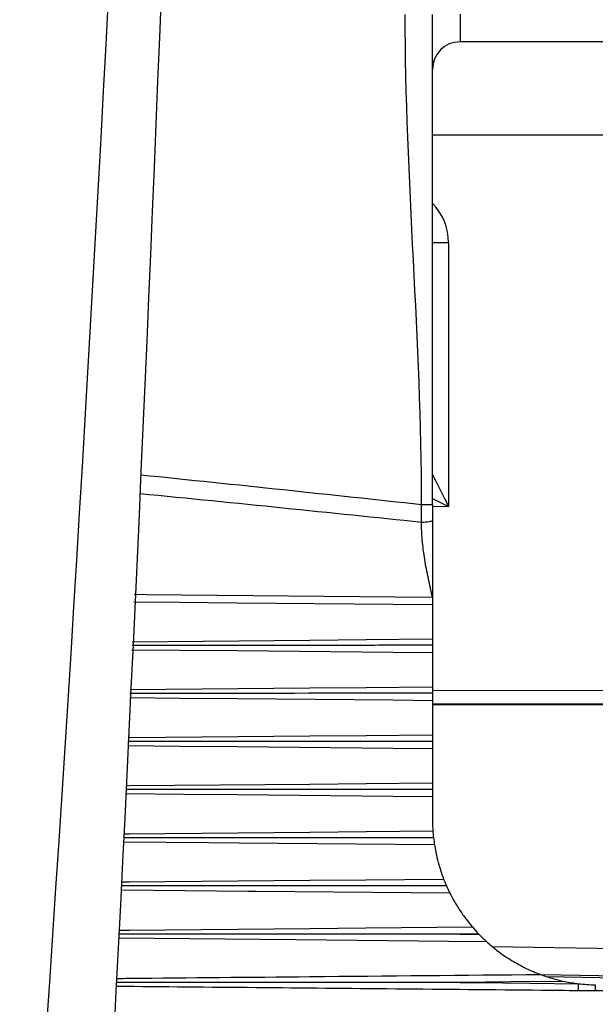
# Model space of a CAD drawing. Header units: millimetres. Extents: x 15458 to 16410, y 10212 to 11278.
# Tile 6 of 139: x 15857 to 15867, y 10691 to 10708. Entities that reach past the tile are written whole.
import ezdxf

# ---------------------------------------------------------------- set-up
doc = ezdxf.new("R2010")
doc.units = ezdxf.units.MM

msp = doc.modelspace()

# ---------------------------------------------------------------- linework, layer by layer
at = {"color": 7, "linetype": 'Continuous', "lineweight": 25}
for p, q in [((15864.851, 10708.526), (15864.851, 10708.026)), ((15870.851, 10708.026), (15864.851, 10708.026)), ((15864.351, 10706.341), (15871.146, 10706.341)), ((15864.351, 10704.397), (15864.642, 10704.397)), ((15864.642, 10704.397), (15864.642, 10699.623)), ((15864.642, 10699.623), (15864.351, 10699.618)), ((15864.351, 10697.843), (15864.351, 10697.228)), ((15864.351, 10696.978), (15864.351, 10696.362)), ((15864.351, 10696.297), (15870.095, 10696.299)), ((15864.351, 10696.111), (15864.351, 10695.494)), ((15870.099, 10696.049), (15864.351, 10696.047)), ((15864.351, 10696.041), (15870.901, 10696.041)), ((15864.351, 10695.243), (15864.351, 10694.625)), ((15864.351, 10694.374), (15864.351, 10693.972)), ((15865.189, 10691.891), (15864.845, 10691.888)), ((15864.845, 10691.888), (15865.196, 10691.884)), ((15865.431, 10691.667), (15870.187, 10691.584)), ((15869.262, 10691.1), (15866.329, 10691.151)), ((15866.41, 10691.123), (15869.185, 10691.075))]:
    msp.add_line(p, q, dxfattribs=at)
at = {"color": 7, "linetype": 'Continuous', "lineweight": 25, "flags": 128}
for points in [[(15858.956, 10698.036), (15859.176, 10698.033), (15863.677, 10697.989), (15864.351, 10697.983)], [(15864.351, 10697.843), (15863.643, 10697.849), (15860.812, 10697.875), (15859.78, 10697.884), (15858.95, 10697.892)], [(15858.919, 10697.177), (15862.134, 10697.207), (15863.149, 10697.217), (15864.351, 10697.228)], [(15864.351, 10696.978), (15863.643, 10696.984), (15860.812, 10697.01), (15859.78, 10697.019), (15858.912, 10697.027)], [(15858.881, 10696.311), (15862.134, 10696.341), (15863.149, 10696.35), (15864.351, 10696.362)], [(15864.351, 10696.111), (15863.643, 10696.118), (15860.812, 10696.143), (15859.78, 10696.153), (15858.874, 10696.161)], [(15858.843, 10695.442), (15858.867, 10695.443), (15862.134, 10695.473), (15863.149, 10695.483), (15864.351, 10695.494)], [(15864.351, 10695.243), (15863.643, 10695.249), (15860.812, 10695.275), (15859.78, 10695.285), (15858.837, 10695.293)], [(15858.806, 10694.573), (15858.867, 10694.574), (15862.134, 10694.604), (15863.149, 10694.614), (15864.351, 10694.625)], [(15864.351, 10694.374), (15863.643, 10694.38), (15860.812, 10694.406), (15859.85, 10694.415), (15858.799, 10694.424)], [(15858.768, 10693.703), (15858.867, 10693.704), (15862.134, 10693.734), (15863.149, 10693.744), (15864.358, 10693.755)], [(15864.387, 10693.503), (15863.68, 10693.509), (15860.852, 10693.536), (15860.301, 10693.541), (15858.761, 10693.555)], [(15858.73, 10692.832), (15858.867, 10692.833), (15862.134, 10692.863), (15863.147, 10692.873), (15864.554, 10692.886)], [(15864.668, 10692.629), (15863.965, 10692.636), (15861.156, 10692.662), (15861.019, 10692.663), (15858.723, 10692.684)], [(15858.686, 10691.96), (15858.867, 10691.962), (15862.134, 10691.992), (15863.144, 10692.002), (15865.073, 10692.02)], [(15865.333, 10691.752), (15864.642, 10691.758), (15861.879, 10691.784), (15858.679, 10691.814)], [(15866.742, 10691.034), (15865.768, 10691.024), (15864.845, 10691.015)], [(15864.845, 10691.015), (15865.143, 10691.012), (15866.118, 10691.002), (15866.993, 10690.993)], [(15866.992, 10690.865), (15866.992, 10690.876), (15866.992, 10690.889), (15866.992, 10690.903), (15866.992, 10690.919), (15866.992, 10690.937), (15866.992, 10690.955), (15866.993, 10690.974), (15866.993, 10690.993)]]:
    msp.add_lwpolyline(points, dxfattribs=at)
at = {"color": 7, "linetype": 'Continuous', "lineweight": 25}
for centre, radius, start, end in [((15864.851, 10707.526), 0.5, 90, 180), ((15957.661, 10690.103), 90.367, 179.4491, 179.51854)]:
    msp.add_arc(centre, radius, start, end, dxfattribs=at)
for centre, major_axis, ratio, start_param, end_param in [((15863.642, 10704.396), (0.385, 0.924), 0.999149, 5.107354, 5.89046), ((12922.367, 10691.451), (2979.078, 0), 0.017455, 0.158391, 0.168855), ((15864.651, 10699.623), (-0.5, 0.983), 0.007052, 0.941163, 1.567211), ((12922.332, 10691.451), (2979.078, 0), 0.016784, 0.158325, 0.168816), ((15864.651, 10699.623), (0.991, -0.483), 0.003467, 4.406678, 4.705278)]:
    msp.add_ellipse(centre, major_axis=major_axis, ratio=ratio, start_param=start_param, end_param=end_param, dxfattribs=at)
for points in [[(15858.467, 10687.714), (15859.355, 10704.433), (15859.983, 10721.182), (15860.283, 10737.938)], [(15859.647, 10737.68), (15859.137, 10719.566), (15858.215, 10701.472), (15856.882, 10683.399)], [(15864.154, 10699.653), (15864.154, 10702.608), (15863.859, 10705.563), (15863.859, 10708.519)], [(15864.351, 10699.653), (15864.351, 10702.608), (15864.351, 10705.563), (15864.351, 10708.519)], [(15864.151, 10699.335), (15864.152, 10699.44), (15864.153, 10699.547), (15864.154, 10699.653)], [(15864.351, 10693.972), (15864.351, 10693.878), (15864.355, 10693.798), (15864.358, 10693.755)], [(15864.37, 10693.632), (15864.376, 10693.581), (15864.383, 10693.53), (15864.387, 10693.503)], [(15864.606, 10692.76), (15864.629, 10692.709), (15864.653, 10692.658), (15864.668, 10692.629)], [(15865.073, 10692.02), (15865.098, 10691.99), (15865.144, 10691.939), (15865.189, 10691.891)], [(15865.189, 10691.891), (15865.192, 10691.889), (15865.194, 10691.887), (15865.196, 10691.884)], [(15866.742, 10691.034), (15866.825, 10691.017), (15866.909, 10691.003), (15866.993, 10690.993)], [(15866.993, 10690.993), (15867.094, 10690.981), (15867.196, 10690.974), (15867.298, 10690.972)]]:
    msp.add_open_spline(points, degree=3, dxfattribs=at)
for points, knots in [([(15864.351, 10699.653), (15864.351, 10699.653), (15864.331, 10699.653), (15864.255, 10699.653), (15864.201, 10699.653), (15864.154, 10699.653)], [0, 0, 0, 0, 0.5, 0.5, 1, 1, 1, 1]), ([(15864.351, 10699.653), (15864.351, 10699.605), (15864.351, 10699.509), (15864.351, 10699.414), (15864.351, 10699.366)], [0, 0, 0, 0, 0.49998, 1, 1, 1, 1]), ([(15864.351, 10699.366), (15864.351, 10699.359), (15864.331, 10699.35), (15864.253, 10699.338), (15864.198, 10699.335), (15864.151, 10699.335)], [0, 0, 0, 0, 0.5, 0.5, 1, 1, 1, 1]), ([(15864.351, 10697.983), (15864.326, 10698.095), (15864.287, 10698.267), (15864.242, 10698.493), (15864.201, 10698.724), (15864.161, 10699.002), (15864.154, 10699.228), (15864.151, 10699.335)], [0, 0, 0, 0, 0.252535, 0.385332, 0.503746, 0.766543, 1, 1, 1, 1]), ([(15864.351, 10699.366), (15864.351, 10699.314), (15864.351, 10699.206), (15864.351, 10699.039), (15864.351, 10698.862), (15864.351, 10698.686), (15864.351, 10698.508), (15864.351, 10698.276), (15864.351, 10698.099), (15864.351, 10697.983)], [0, 0, 0, 0, 0.114162, 0.234854, 0.362335, 0.496822, 0.616097, 0.747935, 1, 1, 1, 1]), ([(15864.351, 10697.983), (15864.351, 10697.966), (15864.351, 10697.949), (15864.351, 10697.932), (15864.351, 10697.916), (15864.351, 10697.9), (15864.351, 10697.885), (15864.351, 10697.871), (15864.351, 10697.858), (15864.351, 10697.847), (15864.351, 10697.846), (15864.351, 10697.844), (15864.351, 10697.843)], [0, 0, 0, 0, 0.0000503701, 0.0000503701, 0.0000503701, 0.0001007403, 0.0001007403, 0.0001007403, 0.0001511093, 0.0001511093, 0.0001511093, 0.0001581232, 0.0001581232, 0.0001581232, 0.0001581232]), ([(15864.351, 10697.112), (15864.251, 10697.112), (15863.751, 10697.112), (15861.939, 10697.111), (15860.227, 10697.111), (15858.916, 10697.11)], [0, 0, 0, 0, 0.0551982, 0.275991, 1, 1, 1, 1]), ([(15864.351, 10697.228), (15864.351, 10697.221), (15864.351, 10697.212), (15864.351, 10697.201), (15864.351, 10697.19), (15864.351, 10697.176), (15864.351, 10697.161), (15864.351, 10697.147), (15864.351, 10697.13), (15864.351, 10697.114), (15864.351, 10697.113), (15864.351, 10697.112), (15864.351, 10697.112)], [0, 0, 0, 0, 0.0000503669, 0.0000503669, 0.0000503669, 0.0001007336, 0.0001007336, 0.0001007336, 0.0001511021, 0.0001511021, 0.0001511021, 0.0001532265, 0.0001532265, 0.0001532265, 0.0001532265]), ([(15864.351, 10697.112), (15864.351, 10697.096), (15864.351, 10697.081), (15864.351, 10697.066), (15864.351, 10697.05), (15864.351, 10697.034), (15864.351, 10697.02), (15864.351, 10697.005), (15864.351, 10696.993), (15864.351, 10696.982), (15864.351, 10696.981), (15864.351, 10696.979), (15864.351, 10696.978)], [0.0000049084, 0.0000049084, 0.0000049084, 0.0000049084, 0.0000503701, 0.0000503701, 0.0000503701, 0.0001007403, 0.0001007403, 0.0001007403, 0.0001511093, 0.0001511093, 0.0001511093, 0.0001581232, 0.0001581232, 0.0001581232, 0.0001581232]), ([(15864.351, 10696.244), (15864.251, 10696.244), (15863.751, 10696.244), (15861.926, 10696.244), (15860.202, 10696.243), (15858.878, 10696.242)], [0, 0, 0, 0, 0.054818, 0.274091, 1, 1, 1, 1]), ([(15864.351, 10696.362), (15864.351, 10696.355), (15864.351, 10696.345), (15864.351, 10696.334), (15864.351, 10696.322), (15864.351, 10696.309), (15864.351, 10696.294), (15864.351, 10696.279), (15864.351, 10696.262), (15864.351, 10696.246), (15864.351, 10696.245), (15864.351, 10696.244), (15864.351, 10696.244)], [0, 0, 0, 0, 0.0000503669, 0.0000503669, 0.0000503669, 0.0001007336, 0.0001007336, 0.0001007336, 0.0001511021, 0.0001511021, 0.0001511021, 0.0001532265, 0.0001532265, 0.0001532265, 0.0001532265]), ([(15864.351, 10696.244), (15864.351, 10696.229), (15864.351, 10696.213), (15864.351, 10696.198), (15864.351, 10696.182), (15864.351, 10696.166), (15864.351, 10696.152), (15864.351, 10696.138), (15864.351, 10696.125), (15864.351, 10696.115), (15864.351, 10696.114), (15864.351, 10696.112), (15864.351, 10696.111)], [0.0000049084, 0.0000049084, 0.0000049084, 0.0000049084, 0.0000503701, 0.0000503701, 0.0000503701, 0.0001007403, 0.0001007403, 0.0001007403, 0.0001511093, 0.0001511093, 0.0001511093, 0.0001581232, 0.0001581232, 0.0001581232, 0.0001581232]), ([(15864.351, 10695.494), (15864.351, 10695.487), (15864.351, 10695.477), (15864.351, 10695.465), (15864.351, 10695.454), (15864.351, 10695.44), (15864.351, 10695.425), (15864.351, 10695.41), (15864.351, 10695.393), (15864.351, 10695.376), (15864.351, 10695.376), (15864.351, 10695.375), (15864.351, 10695.374)], [0, 0, 0, 0, 0.0000503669, 0.0000503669, 0.0000503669, 0.0001007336, 0.0001007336, 0.0001007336, 0.0001511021, 0.0001511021, 0.0001511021, 0.0001532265, 0.0001532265, 0.0001532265, 0.0001532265]), ([(15864.351, 10695.374), (15864.251, 10695.374), (15863.751, 10695.374), (15861.914, 10695.374), (15860.177, 10695.374), (15858.84, 10695.373)], [0, 0, 0, 0, 0.054443, 0.272214, 1, 1, 1, 1]), ([(15864.351, 10695.374), (15864.351, 10695.359), (15864.351, 10695.344), (15864.351, 10695.329), (15864.351, 10695.313), (15864.351, 10695.297), (15864.351, 10695.283), (15864.351, 10695.269), (15864.351, 10695.257), (15864.351, 10695.247), (15864.351, 10695.246), (15864.351, 10695.244), (15864.351, 10695.243)], [0.0000049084, 0.0000049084, 0.0000049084, 0.0000049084, 0.0000503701, 0.0000503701, 0.0000503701, 0.0001007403, 0.0001007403, 0.0001007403, 0.0001511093, 0.0001511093, 0.0001511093, 0.0001581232, 0.0001581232, 0.0001581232, 0.0001581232]), ([(15864.351, 10694.625), (15864.351, 10694.617), (15864.351, 10694.607), (15864.351, 10694.596), (15864.351, 10694.584), (15864.351, 10694.57), (15864.351, 10694.554), (15864.351, 10694.539), (15864.351, 10694.523), (15864.351, 10694.506), (15864.351, 10694.505), (15864.351, 10694.505), (15864.351, 10694.504)], [0, 0, 0, 0, 0.0000503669, 0.0000503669, 0.0000503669, 0.0001007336, 0.0001007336, 0.0001007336, 0.0001511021, 0.0001511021, 0.0001511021, 0.0001532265, 0.0001532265, 0.0001532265, 0.0001532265]), ([(15864.351, 10694.504), (15864.251, 10694.504), (15863.751, 10694.504), (15861.901, 10694.504), (15860.152, 10694.503), (15858.802, 10694.503)], [0, 0, 0, 0, 0.054072, 0.270361, 1, 1, 1, 1]), ([(15864.351, 10694.504), (15864.351, 10694.489), (15864.351, 10694.473), (15864.351, 10694.459), (15864.351, 10694.443), (15864.351, 10694.427), (15864.351, 10694.413), (15864.351, 10694.4), (15864.351, 10694.387), (15864.351, 10694.378), (15864.351, 10694.376), (15864.351, 10694.375), (15864.351, 10694.374)], [0.0000049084, 0.0000049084, 0.0000049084, 0.0000049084, 0.0000503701, 0.0000503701, 0.0000503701, 0.0001007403, 0.0001007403, 0.0001007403, 0.0001511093, 0.0001511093, 0.0001511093, 0.0001581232, 0.0001581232, 0.0001581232, 0.0001581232]), ([(15864.358, 10693.755), (15864.359, 10693.747), (15864.36, 10693.737), (15864.361, 10693.725), (15864.362, 10693.713), (15864.363, 10693.699), (15864.364, 10693.683), (15864.366, 10693.668), (15864.368, 10693.652), (15864.37, 10693.635), (15864.37, 10693.634), (15864.37, 10693.633), (15864.37, 10693.632)], [0, 0, 0, 0, 0.0000503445, 0.0000503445, 0.0000503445, 0.0001006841, 0.0001006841, 0.0001006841, 0.0001511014, 0.0001511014, 0.0001511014, 0.0001537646, 0.0001537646, 0.0001537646, 0.0001537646]), ([(15864.37, 10693.632), (15864.27, 10693.632), (15863.77, 10693.632), (15861.901, 10693.632), (15860.133, 10693.632), (15858.765, 10693.632)], [0, 0, 0, 0, 0.053521, 0.267606, 1, 1, 1, 1]), ([(15864.387, 10693.503), (15864.393, 10693.469), (15864.401, 10693.421), (15864.424, 10693.31), (15864.439, 10693.247), (15864.489, 10693.062), (15864.531, 10692.945), (15864.554, 10692.886)], [0, 0, 0, 0, 0.25, 0.25, 0.5, 0.5, 1, 1, 1, 1]), ([(15864.554, 10692.886), (15864.557, 10692.878), (15864.561, 10692.868), (15864.566, 10692.856), (15864.571, 10692.843), (15864.577, 10692.83), (15864.583, 10692.815), (15864.589, 10692.8), (15864.596, 10692.783), (15864.603, 10692.767), (15864.604, 10692.764), (15864.605, 10692.762), (15864.606, 10692.76)], [0, 0, 0, 0, 0.0000515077, 0.0000515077, 0.0000515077, 0.0001028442, 0.0001028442, 0.0001028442, 0.0001569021, 0.0001569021, 0.0001569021, 0.0001637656, 0.0001637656, 0.0001637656, 0.0001637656]), ([(15864.606, 10692.76), (15864.506, 10692.76), (15864.006, 10692.76), (15863.181, 10692.76), (15862.356, 10692.76), (15861.531, 10692.76), (15860.396, 10692.76), (15859.361, 10692.76), (15858.727, 10692.76)], [0, 0, 0, 0, 0.0510256, 0.2551282, 0.4210448, 0.4720704, 0.676173, 1, 1, 1, 1]), ([(15864.668, 10692.629), (15864.686, 10692.594), (15864.712, 10692.543), (15864.776, 10692.431), (15864.813, 10692.37), (15864.891, 10692.253), (15864.932, 10692.196), (15865.009, 10692.096), (15865.046, 10692.051), (15865.073, 10692.02)], [0, 0, 0, 0, 0.25, 0.25, 0.5, 0.5, 0.75, 0.75, 1, 1, 1, 1]), ([(15864.845, 10691.888), (15864.845, 10691.888), (15864.839, 10691.888), (15864.733, 10691.888), (15864.227, 10691.888), (15862.179, 10691.888), (15860.231, 10691.888), (15858.682, 10691.888)], [0, 0, 0, 0, 0.000003, 0.002806, 0.05149, 0.246226, 1, 1, 1, 1]), ([(15865.196, 10691.884), (15865.221, 10691.859), (15865.245, 10691.835), (15865.293, 10691.789), (15865.315, 10691.768), (15865.333, 10691.752)], [0, 0, 0, 0, 0.5, 0.5, 1, 1, 1, 1]), ([(15865.333, 10691.752), (15865.383, 10691.707), (15865.456, 10691.643), (15865.614, 10691.524), (15865.697, 10691.467), (15865.871, 10691.36), (15865.959, 10691.313), (15866.134, 10691.228), (15866.224, 10691.19), (15866.306, 10691.16)], [0, 0, 0, 0, 0.25, 0.25, 0.5, 0.5, 0.75, 0.75, 1, 1, 1, 1]), ([(15858.641, 10691.089), (15858.717, 10691.089), (15858.792, 10691.09), (15858.867, 10691.091), (15859.956, 10691.101), (15861.045, 10691.111), (15862.134, 10691.121), (15863.525, 10691.134), (15864.915, 10691.147), (15866.306, 10691.16)], [0.000590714, 0.000590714, 0.000590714, 0.000590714, 0.000816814, 0.000816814, 0.000816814, 0.004084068, 0.004084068, 0.004084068, 0.00825538, 0.00825538, 0.00825538, 0.00825538]), ([(15866.306, 10691.16), (15866.337, 10691.148), (15866.372, 10691.136), (15866.444, 10691.112), (15866.481, 10691.101), (15866.591, 10691.069), (15866.666, 10691.05), (15866.742, 10691.034)], [0, 0, 0, 0, 0.25, 0.25, 0.5, 0.5, 1, 1, 1, 1]), ([(15866.992, 10690.865), (15866.771, 10690.867), (15865.667, 10690.878), (15862.881, 10690.904), (15860.316, 10690.927), (15858.634, 10690.943)], [0, 0, 0, 0, 0.079217, 0.396086, 1, 1, 1, 1]), ([(15864.845, 10691.015), (15864.845, 10691.015), (15864.839, 10691.015), (15864.751, 10691.015), (15864.333, 10691.015), (15862.601, 10691.015), (15860.621, 10691.015), (15858.97, 10691.015), (15858.637, 10691.015)], [0, 0, 0, 0, 0.0000027, 0.0027858, 0.0426301, 0.2020074, 0.8395169, 1, 1, 1, 1]), ([(15867.297, 10690.863), (15867.217, 10690.864), (15867.137, 10690.864), (15867.057, 10690.865), (15867.035, 10690.865), (15867.013, 10690.865), (15866.992, 10690.865)], [0, 0, 0, 0, 0.0002401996, 0.0002401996, 0.0002401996, 0.0003057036, 0.0003057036, 0.0003057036, 0.0003057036]), ([(15868.297, 10690.854), (15868.221, 10690.855), (15868.144, 10690.855), (15868.068, 10690.856), (15867.811, 10690.858), (15867.554, 10690.861), (15867.297, 10690.863)], [0, 0, 0, 0, 0.000229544, 0.000229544, 0.000229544, 0.00100018, 0.00100018, 0.00100018, 0.00100018])]:
    msp.add_open_spline(points, degree=3, knots=knots, dxfattribs=at)

doc.saveas('drawing.dxf')
